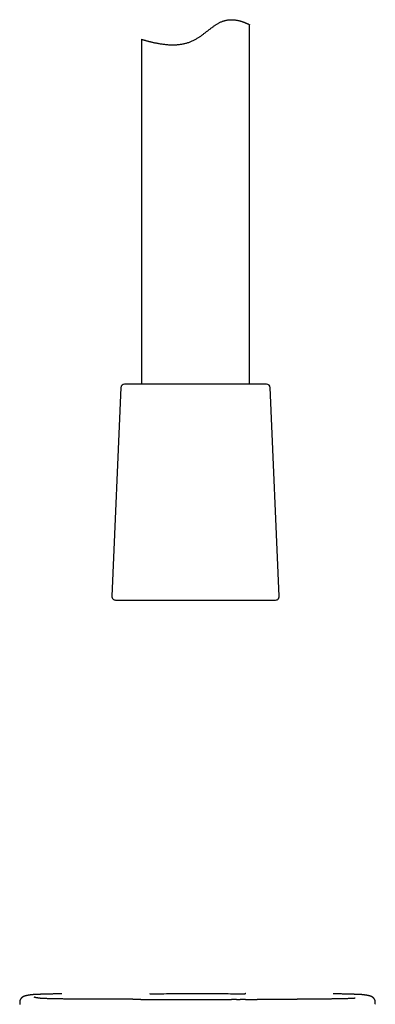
# Model space of a CAD drawing. Header units: millimetres. Extents: x 8 to 877, y 12 to 891.
# Tile 48 of 61: x 492 to 541, y 478 to 615. Entities that reach past the tile are written whole.
import ezdxf

# ---------------------------------------------------------------- set-up
doc = ezdxf.new("R2010")
doc.units = ezdxf.units.MM

msp = doc.modelspace()

# ---------------------------------------------------------------- linework, layer by layer
at = {"color": 7, "linetype": 'Continuous', "lineweight": 30}
for p, q in [((523.63, 564.1), (523.63, 614.08)), ((508.63, 612.05), (508.63, 564.1)), ((526, 564.1), (506.26, 564.1)), ((505.76, 563.63), (504.5, 534.63)), ((527.76, 534.63), (526.5, 563.63)), ((505, 534.1), (527.26, 534.1)), ((521.83, 478.58), (521.11, 478.58)), ((521.83, 478.58), (522.33, 478.58)), ((523.05, 478.58), (522.33, 478.58)), ((525.38, 478.58), (524.71, 478.58))]:
    msp.add_line(p, q, dxfattribs=at)
at = {"color": 7, "linetype": 'Continuous', "lineweight": 30, "flags": 128}
for points in [[(507.47, 478.58), (507.45, 478.58), (507.41, 478.59)], [(525.38, 478.59), (525.34, 478.58), (525.33, 478.58)]]:
    msp.add_lwpolyline(points, dxfattribs=at)
at = {"color": 7, "linetype": 'Continuous', "lineweight": 30}
for centre, start, end in [((506.26, 563.6), 90, 177.5187), ((526, 563.6), 2.4813, 90), ((505, 534.6), 177.5187, 270), ((527.26, 534.6), 270, 2.4813)]:
    msp.add_arc(centre, 0.5, start, end, dxfattribs=at)
for points, knots in [([(508.63, 612.05), (508.63, 612.05), (508.63, 612.05), (508.65, 612.04), (508.68, 612.03), (508.72, 612.02), (508.78, 612), (508.84, 611.98), (508.92, 611.96), (509.01, 611.94), (509.11, 611.91), (509.23, 611.88), (509.35, 611.84), (509.49, 611.81), (509.64, 611.77), (509.8, 611.73), (509.96, 611.69), (510.14, 611.65), (510.34, 611.6), (510.54, 611.56), (510.75, 611.52), (510.97, 611.48), (511.2, 611.44), (511.45, 611.4), (511.7, 611.37), (511.96, 611.34), (512.23, 611.31), (512.48, 611.3), (512.71, 611.29), (512.9, 611.29), (513.1, 611.29), (513.3, 611.29), (513.5, 611.3), (513.71, 611.32), (513.91, 611.34), (514.12, 611.37), (514.34, 611.41), (514.55, 611.45), (514.76, 611.5), (514.97, 611.56), (515.17, 611.62), (515.38, 611.7), (515.58, 611.78), (515.78, 611.87), (515.98, 611.97), (516.18, 612.08), (516.36, 612.18), (516.53, 612.29), (516.69, 612.4), (516.84, 612.5), (517.05, 612.65), (517.3, 612.84), (517.59, 613.07), (517.89, 613.3), (518.14, 613.49), (518.34, 613.64), (518.49, 613.75), (518.64, 613.86), (518.79, 613.97), (518.94, 614.07), (519.09, 614.16), (519.25, 614.26), (519.4, 614.34), (519.56, 614.42), (519.72, 614.5), (519.89, 614.56), (520.05, 614.62), (520.21, 614.66), (520.36, 614.7), (520.52, 614.73), (520.68, 614.75), (520.83, 614.77), (520.98, 614.78), (521.13, 614.78), (521.29, 614.78), (521.47, 614.77), (521.65, 614.75), (521.83, 614.72), (522, 614.69), (522.16, 614.65), (522.32, 614.61), (522.47, 614.57), (522.61, 614.52), (522.74, 614.48), (522.87, 614.43), (522.99, 614.38), (523.09, 614.34), (523.19, 614.29), (523.28, 614.25), (523.36, 614.21), (523.44, 614.18), (523.5, 614.15), (523.55, 614.12), (523.59, 614.1), (523.62, 614.09), (523.63, 614.08), (523.63, 614.08), (523.63, 614.08)], [0, 0, 0, 0, 0.011164, 0.023747, 0.036424, 0.0491, 0.061327, 0.073553, 0.085864, 0.098175, 0.110746, 0.123317, 0.135976, 0.148636, 0.161058, 0.173481, 0.185985, 0.198489, 0.211246, 0.224003, 0.236846, 0.24969, 0.262543, 0.275397, 0.288346, 0.301295, 0.31457, 0.327846, 0.336783, 0.345724, 0.354661, 0.363468, 0.372275, 0.381133, 0.389992, 0.399026, 0.40806, 0.417163, 0.426267, 0.435077, 0.443888, 0.452771, 0.461654, 0.470765, 0.479877, 0.489064, 0.498252, 0.505897, 0.513543, 0.52121, 0.528877, 0.544299, 0.559741, 0.575358, 0.590991, 0.598841, 0.606692, 0.61456, 0.622427, 0.630208, 0.637988, 0.645808, 0.653627, 0.66161, 0.669593, 0.677656, 0.685719, 0.693507, 0.701295, 0.709156, 0.717018, 0.725081, 0.733144, 0.741263, 0.749383, 0.760183, 0.770983, 0.781866, 0.79275, 0.803849, 0.814949, 0.82611, 0.837271, 0.848688, 0.860104, 0.871582, 0.883059, 0.894732, 0.906404, 0.918149, 0.929893, 0.942576, 0.955258, 0.968047, 0.980836, 0.993976, 1, 1, 1, 1]), ([(493.38, 479.22), (493.36, 479.22), (493.32, 479.21), (493.27, 479.21), (493.22, 479.2), (493.17, 479.19), (493.13, 479.19), (493.09, 479.18), (493.06, 479.18), (493.02, 479.17), (492.99, 479.17), (492.97, 479.16), (492.94, 479.16), (492.92, 479.16), (492.9, 479.15), (492.88, 479.15), (492.86, 479.15), (492.84, 479.14), (492.82, 479.14), (492.81, 479.14), (492.78, 479.13), (492.75, 479.13), (492.72, 479.12), (492.69, 479.12), (492.67, 479.11), (492.65, 479.11), (492.64, 479.1), (492.62, 479.1), (492.61, 479.1), (492.6, 479.1), (492.59, 479.09), (492.57, 479.09), (492.55, 479.08), (492.53, 479.08), (492.51, 479.07), (492.49, 479.07), (492.47, 479.06), (492.46, 479.06), (492.44, 479.05), (492.41, 479.05), (492.39, 479.04), (492.36, 479.03), (492.34, 479.02), (492.31, 479.01), (492.28, 479), (492.25, 478.99), (492.23, 478.98), (492.21, 478.97), (492.2, 478.97), (492.18, 478.96), (492.16, 478.95), (492.15, 478.94), (492.14, 478.93), (492.12, 478.93), (492.11, 478.92), (492.1, 478.92), (492.09, 478.91), (492.08, 478.9), (492.07, 478.9), (492.06, 478.89), (492.05, 478.88), (492.03, 478.87), (492.02, 478.86), (492, 478.84), (491.98, 478.83), (491.96, 478.81), (491.93, 478.78), (491.91, 478.76), (491.88, 478.73), (491.85, 478.69), (491.83, 478.66), (491.81, 478.63), (491.79, 478.6), (491.77, 478.57), (491.76, 478.54), (491.74, 478.51), (491.73, 478.48), (491.72, 478.45), (491.71, 478.42), (491.7, 478.38), (491.69, 478.33), (491.68, 478.29), (491.68, 478.26), (491.68, 478.25), (491.68, 478.24), (491.68, 478.22), (491.68, 478.2), (491.68, 478.19), (491.68, 478.18), (491.68, 478.16), (491.68, 478.14), (491.68, 478.11), (491.68, 478.08), (491.69, 478.04), (491.7, 478), (491.71, 477.95), (491.72, 477.91), (491.73, 477.9)], [0, 0, 0, 0, 0.0252324, 0.0494342, 0.0726053, 0.0947455, 0.1158548, 0.1359331, 0.1549804, 0.1715345, 0.1872221, 0.2020432, 0.2159976, 0.2290854, 0.2413064, 0.2526607, 0.2633093, 0.2737909, 0.2841487, 0.2943828, 0.3044931, 0.3278348, 0.350489, 0.3644824, 0.3778577, 0.3905839, 0.4026608, 0.4101214, 0.4182109, 0.4269855, 0.4364452, 0.4465902, 0.4605248, 0.4749052, 0.488748, 0.5020445, 0.5147947, 0.5269987, 0.5387633, 0.555948, 0.573453, 0.5912808, 0.6096964, 0.6288865, 0.6488523, 0.6697363, 0.6793071, 0.6891142, 0.6991578, 0.7094153, 0.7190765, 0.7277386, 0.7354015, 0.7415478, 0.7468543, 0.7513876, 0.756012, 0.7609936, 0.7663327, 0.7718647, 0.7777347, 0.783944, 0.7907936, 0.798531, 0.806996, 0.8163203, 0.8261197, 0.8353109, 0.8453819, 0.8546015, 0.8631863, 0.8711464, 0.878482, 0.8851932, 0.8920621, 0.8981263, 0.903388, 0.9084339, 0.9137859, 0.9194442, 0.928506, 0.9382575, 0.9402907, 0.9423515, 0.9444399, 0.9468361, 0.9500144, 0.9518998, 0.9539826, 0.9563383, 0.9595674, 0.9637995, 0.9690346, 0.9752724, 0.9825129, 0.9907556, 1, 1, 1, 1]), ([(497.54, 479.35), (497.54, 479.35), (497.5, 479.35), (497.44, 479.34), (497.32, 479.34), (497.19, 479.34), (497.04, 479.34), (496.88, 479.34), (496.72, 479.33), (496.56, 479.33), (496.4, 479.33), (496.23, 479.33), (496.04, 479.32), (495.84, 479.32), (495.65, 479.31), (495.47, 479.31), (495.29, 479.31), (495.14, 479.3), (495.02, 479.3), (494.91, 479.3), (494.82, 479.29), (494.72, 479.29), (494.62, 479.29), (494.53, 479.28), (494.44, 479.28), (494.36, 479.28), (494.28, 479.27), (494.2, 479.27), (494.13, 479.27), (494.07, 479.27), (494.02, 479.26), (493.99, 479.26), (493.96, 479.26), (493.93, 479.26), (493.91, 479.26), (493.88, 479.26), (493.85, 479.26), (493.81, 479.25), (493.77, 479.25), (493.74, 479.25), (493.7, 479.25), (493.67, 479.24), (493.64, 479.24), (493.62, 479.24), (493.59, 479.24), (493.57, 479.24), (493.56, 479.24), (493.55, 479.24), (493.54, 479.23), (493.52, 479.23), (493.5, 479.23), (493.48, 479.23), (493.46, 479.23), (493.43, 479.23), (493.4, 479.22), (493.38, 479.22), (493.38, 479.22)], [0, 0, 0, 0, 0.000123, 0.014872, 0.030678, 0.052377, 0.075804, 0.100966, 0.12764, 0.154258, 0.180526, 0.206411, 0.244084, 0.280858, 0.316747, 0.351977, 0.387977, 0.425009, 0.447317, 0.469986, 0.493018, 0.516412, 0.54017, 0.564232, 0.587557, 0.609776, 0.633763, 0.656314, 0.677427, 0.697104, 0.715402, 0.725105, 0.734402, 0.743291, 0.752391, 0.763115, 0.77552, 0.789608, 0.803315, 0.818313, 0.833538, 0.847668, 0.860698, 0.872628, 0.883458, 0.893186, 0.89838, 0.903672, 0.910117, 0.917754, 0.926584, 0.936607, 0.949957, 0.964969, 0.981649, 1, 1, 1, 1]), ([(509.76, 479.38), (509.77, 479.37), (509.81, 479.37), (509.87, 479.36), (509.94, 479.35), (509.99, 479.35), (510.05, 479.35), (510.09, 479.35), (510.11, 479.35)], [0, 0, 0, 0, 0.155023, 0.3828688, 0.5447928, 0.700546, 0.8517065, 1, 1, 1, 1]), ([(510.11, 479.35), (510.37, 479.35), (510.91, 479.36), (511.97, 479.38), (513.31, 479.39), (515.44, 479.39), (517.42, 479.39), (519.25, 479.39), (520.4, 479.38), (521.54, 479.37), (522.31, 479.35), (522.69, 479.35)], [0, 0, 0, 0, 0.063587, 0.127176, 0.254351, 0.38153, 0.635899, 0.72692, 0.817942, 0.908969, 1, 1, 1, 1]), ([(522.69, 479.35), (522.71, 479.35), (522.74, 479.35), (522.8, 479.35), (522.86, 479.35), (522.92, 479.36), (522.98, 479.37), (523.02, 479.37), (523.04, 479.38)], [0, 0, 0, 0, 0.14858, 0.300032, 0.456086, 0.618322, 0.846608, 1, 1, 1, 1]), ([(523.14, 479.39), (523.13, 479.39), (523.1, 479.39), (523.06, 479.38), (523.03, 479.37), (523, 479.36), (522.97, 479.34), (522.94, 479.32), (522.92, 479.3), (522.9, 479.28), (522.9, 479.27)], [0, 0, 0, 0, 0.173076, 0.317577, 0.428302, 0.511086, 0.620554, 0.766837, 0.949382, 1, 1, 1, 1]), ([(539.42, 479.22), (539.41, 479.22), (539.39, 479.22), (539.36, 479.23), (539.33, 479.23), (539.3, 479.23), (539.28, 479.23), (539.26, 479.24), (539.24, 479.24), (539.22, 479.24), (539.2, 479.24), (539.17, 479.24), (539.15, 479.24), (539.12, 479.25), (539.08, 479.25), (539.05, 479.25), (539.02, 479.25), (538.98, 479.25), (538.95, 479.26), (538.92, 479.26), (538.9, 479.26), (538.87, 479.26), (538.84, 479.26), (538.81, 479.26), (538.78, 479.26), (538.75, 479.27), (538.7, 479.27), (538.65, 479.27), (538.58, 479.27), (538.5, 479.28), (538.42, 479.28), (538.33, 479.28), (538.24, 479.28), (538.14, 479.29), (538.02, 479.29), (537.89, 479.3), (537.75, 479.3), (537.6, 479.3), (537.45, 479.31), (537.29, 479.31), (537.13, 479.31), (536.96, 479.32), (536.77, 479.32), (536.55, 479.33), (536.31, 479.33), (536.1, 479.33), (535.91, 479.34), (535.76, 479.34), (535.62, 479.34), (535.49, 479.34), (535.37, 479.34), (535.3, 479.35), (535.27, 479.35)], [0, 0, 0, 0, 0.020442, 0.038794, 0.055062, 0.06925, 0.081361, 0.091399, 0.099367, 0.10879, 0.119399, 0.131252, 0.14435, 0.157096, 0.170832, 0.185472, 0.1995, 0.212365, 0.224068, 0.23461, 0.243992, 0.254698, 0.264448, 0.274691, 0.285433, 0.296674, 0.308424, 0.328, 0.348948, 0.371267, 0.394274, 0.418576, 0.444176, 0.470192, 0.495781, 0.528646, 0.560782, 0.592193, 0.625047, 0.657074, 0.688648, 0.720855, 0.753771, 0.793806, 0.834862, 0.876828, 0.901661, 0.925142, 0.94712, 0.967601, 0.986962, 1, 1, 1, 1]), ([(541.07, 477.9), (541.07, 477.91), (541.08, 477.94), (541.1, 477.98), (541.1, 478.02), (541.11, 478.06), (541.11, 478.08), (541.12, 478.11), (541.12, 478.12), (541.12, 478.13), (541.12, 478.15), (541.12, 478.15), (541.12, 478.16), (541.12, 478.17), (541.12, 478.18), (541.12, 478.2), (541.12, 478.23), (541.11, 478.28), (541.11, 478.32), (541.1, 478.37), (541.09, 478.42), (541.07, 478.47), (541.05, 478.52), (541.02, 478.57), (541, 478.61), (540.98, 478.64), (540.96, 478.67), (540.94, 478.69), (540.93, 478.72), (540.91, 478.74), (540.89, 478.76), (540.87, 478.78), (540.85, 478.8), (540.84, 478.81), (540.82, 478.82), (540.81, 478.83), (540.8, 478.84), (540.78, 478.86), (540.76, 478.87), (540.75, 478.88), (540.73, 478.89), (540.71, 478.9), (540.7, 478.91), (540.68, 478.92), (540.67, 478.93), (540.66, 478.94), (540.64, 478.94), (540.63, 478.95), (540.62, 478.96), (540.6, 478.96), (540.59, 478.97), (540.57, 478.98), (540.55, 478.99), (540.53, 479), (540.51, 479), (540.49, 479.01), (540.47, 479.02), (540.45, 479.02), (540.44, 479.03), (540.42, 479.04), (540.4, 479.04), (540.38, 479.05), (540.36, 479.05), (540.33, 479.06), (540.3, 479.07), (540.27, 479.08), (540.25, 479.08), (540.22, 479.09), (540.2, 479.09), (540.18, 479.1), (540.15, 479.1), (540.13, 479.11), (540.11, 479.11), (540.09, 479.12), (540.07, 479.12), (540.05, 479.12), (540.04, 479.13), (540.03, 479.13), (540.02, 479.13), (540.01, 479.13), (540, 479.13), (539.99, 479.14), (539.98, 479.14), (539.96, 479.14), (539.95, 479.14), (539.93, 479.15), (539.91, 479.15), (539.88, 479.15), (539.86, 479.16), (539.83, 479.16), (539.8, 479.17), (539.77, 479.17), (539.73, 479.18), (539.69, 479.18), (539.65, 479.19), (539.61, 479.19), (539.57, 479.2), (539.52, 479.21), (539.47, 479.21), (539.44, 479.22), (539.42, 479.22)], [0, 0, 0, 0, 0.008042, 0.015223, 0.021543, 0.027, 0.031595, 0.034766, 0.037337, 0.03931, 0.041096, 0.042421, 0.043768, 0.045136, 0.046527, 0.047939, 0.054891, 0.061508, 0.068512, 0.077335, 0.086042, 0.094323, 0.104747, 0.11441, 0.123314, 0.131462, 0.13734, 0.143641, 0.150401, 0.157624, 0.16525, 0.172501, 0.179135, 0.184673, 0.189694, 0.194822, 0.200988, 0.208199, 0.216457, 0.223337, 0.230805, 0.238861, 0.246955, 0.254428, 0.261279, 0.267509, 0.273117, 0.280953, 0.288542, 0.295979, 0.303263, 0.316126, 0.329164, 0.342784, 0.356988, 0.371817, 0.382138, 0.393033, 0.404502, 0.416544, 0.429159, 0.442132, 0.462923, 0.482815, 0.501808, 0.519954, 0.537601, 0.554815, 0.571596, 0.586616, 0.601309, 0.615676, 0.629712, 0.643027, 0.655385, 0.667537, 0.678596, 0.682641, 0.686765, 0.691495, 0.69685, 0.704041, 0.712116, 0.721077, 0.730923, 0.741655, 0.753272, 0.766954, 0.78169, 0.797479, 0.814322, 0.832218, 0.851167, 0.871169, 0.890429, 0.910574, 0.931604, 0.953518, 0.976317, 1, 1, 1, 1]), ([(494.48, 478.74), (494.46, 478.74), (494.43, 478.74), (494.38, 478.75), (494.34, 478.75), (494.3, 478.76), (494.26, 478.76), (494.23, 478.77), (494.2, 478.77), (494.17, 478.78), (494.15, 478.78), (494.13, 478.78), (494.11, 478.79), (494.09, 478.79), (494.07, 478.79), (494.06, 478.79), (494.05, 478.8), (494.04, 478.8), (494.03, 478.8), (494.02, 478.8), (494.01, 478.8), (493.99, 478.8), (493.97, 478.81), (493.95, 478.81), (493.91, 478.82), (493.88, 478.83), (493.85, 478.83), (493.83, 478.84), (493.8, 478.84), (493.79, 478.85), (493.78, 478.85), (493.77, 478.85), (493.76, 478.85), (493.76, 478.86), (493.75, 478.86), (493.74, 478.86), (493.74, 478.86), (493.73, 478.86), (493.72, 478.87), (493.72, 478.87), (493.72, 478.87), (493.71, 478.87), (493.71, 478.87), (493.71, 478.87), (493.71, 478.87), (493.71, 478.87), (493.71, 478.87)], [0, 0, 0, 0, 0.037926, 0.074082, 0.108468, 0.141084, 0.171929, 0.201005, 0.228311, 0.251787, 0.273776, 0.294278, 0.313292, 0.33082, 0.346862, 0.359428, 0.370902, 0.38129, 0.391327, 0.401509, 0.411837, 0.42231, 0.45186, 0.482508, 0.525597, 0.568624, 0.610905, 0.6524, 0.692881, 0.732312, 0.746177, 0.761235, 0.777486, 0.794929, 0.813565, 0.833393, 0.854297, 0.876623, 0.897645, 0.917363, 0.935777, 0.952887, 0.968693, 0.98347, 0.998431, 1, 1, 1, 1]), ([(502.55, 478.6), (502.43, 478.6), (502.2, 478.6), (501.86, 478.6), (501.52, 478.6), (501.18, 478.6), (500.85, 478.6), (500.52, 478.61), (500.2, 478.61), (499.89, 478.61), (499.57, 478.61), (499.27, 478.62), (498.96, 478.62), (498.66, 478.62), (498.37, 478.63), (498.09, 478.63), (497.82, 478.63), (497.56, 478.64), (497.3, 478.64), (497.06, 478.64), (496.82, 478.65), (496.59, 478.65), (496.37, 478.66), (496.16, 478.66), (495.96, 478.67), (495.78, 478.67), (495.6, 478.68), (495.44, 478.68), (495.29, 478.69), (495.15, 478.69), (495.02, 478.7), (494.9, 478.71), (494.79, 478.71), (494.71, 478.72), (494.64, 478.72), (494.59, 478.72), (494.54, 478.73), (494.5, 478.73), (494.49, 478.73), (494.48, 478.74)], [0, 0, 0, 0, 0.028458, 0.056885, 0.085285, 0.113661, 0.142015, 0.169846, 0.197661, 0.225465, 0.253261, 0.281557, 0.309853, 0.338156, 0.366472, 0.394802, 0.422642, 0.450496, 0.478369, 0.506271, 0.534665, 0.563036, 0.591392, 0.619733, 0.648059, 0.675863, 0.703646, 0.731402, 0.759123, 0.787305, 0.81543, 0.843476, 0.87142, 0.899206, 0.920601, 0.941233, 0.961195, 0.98071, 1, 1, 1, 1]), ([(507.41, 478.59), (507.01, 478.59), (506.21, 478.59), (504.99, 478.59), (503.77, 478.59), (502.96, 478.6), (502.55, 478.6)], [0, 0, 0, 0, 0.245427, 0.496937, 0.748464, 1, 1, 1, 1]), ([(508.53, 478.58), (508.5, 478.58), (508.13, 478.58), (507.76, 478.58), (507.42, 478.58)], [0, 0, 0, 0, 0.078518, 1, 1, 1, 1]), ([(508.54, 478.58), (508.91, 478.58), (509.66, 478.58), (510.79, 478.58), (511.92, 478.57), (513.04, 478.57), (514.15, 478.57), (515.26, 478.57), (516.37, 478.57), (517.55, 478.57), (518.8, 478.57), (520.01, 478.57), (520.78, 478.57), (521.11, 478.58)], [0, 0, 0, 0, 0.089668, 0.179314, 0.268949, 0.358586, 0.446635, 0.534709, 0.622818, 0.710919, 0.815759, 0.920571, 1, 1, 1, 1]), ([(523.05, 478.58), (523.39, 478.58), (523.94, 478.58), (524.49, 478.58), (524.71, 478.58)], [0, 0, 0, 0, 0.613284, 1, 1, 1, 1]), ([(525.38, 478.59), (525.79, 478.59), (526.6, 478.59), (527.82, 478.59), (529.03, 478.59), (529.84, 478.6), (530.25, 478.6)], [0, 0, 0, 0, 0.25002, 0.5, 0.74998, 1, 1, 1, 1]), ([(538.32, 478.74), (538.31, 478.73), (538.3, 478.73), (538.27, 478.73), (538.23, 478.73), (538.18, 478.72), (538.13, 478.72), (538.06, 478.71), (537.99, 478.71), (537.89, 478.71), (537.78, 478.7), (537.65, 478.69), (537.51, 478.69), (537.35, 478.68), (537.19, 478.68), (537.01, 478.67), (536.82, 478.67), (536.62, 478.66), (536.42, 478.66), (536.2, 478.65), (535.98, 478.65), (535.74, 478.64), (535.49, 478.64), (535.23, 478.64), (534.96, 478.63), (534.69, 478.63), (534.4, 478.63), (534.12, 478.62), (533.82, 478.62), (533.52, 478.62), (533.22, 478.61), (532.9, 478.61), (532.58, 478.61), (532.26, 478.61), (531.93, 478.6), (531.59, 478.6), (531.26, 478.6), (530.93, 478.6), (530.59, 478.6), (530.36, 478.6), (530.25, 478.6)], [0, 0, 0, 0, 0.0160783, 0.0333487, 0.0517934, 0.0710218, 0.090644, 0.1103875, 0.1302188, 0.1576226, 0.1851707, 0.2128313, 0.2405696, 0.2688564, 0.2971539, 0.325449, 0.3537475, 0.3820566, 0.4098786, 0.4377272, 0.46561, 0.4935357, 0.5219892, 0.5503952, 0.5787615, 0.6070981, 0.6354138, 0.6632105, 0.6910002, 0.7187881, 0.7465794, 0.7748841, 0.803201, 0.831534, 0.8598861, 0.8882605, 0.9161525, 0.9440713, 0.9720195, 1, 1, 1, 1])]:
    msp.add_open_spline(points, degree=3, knots=knots, dxfattribs=at)

doc.saveas('drawing.dxf')
